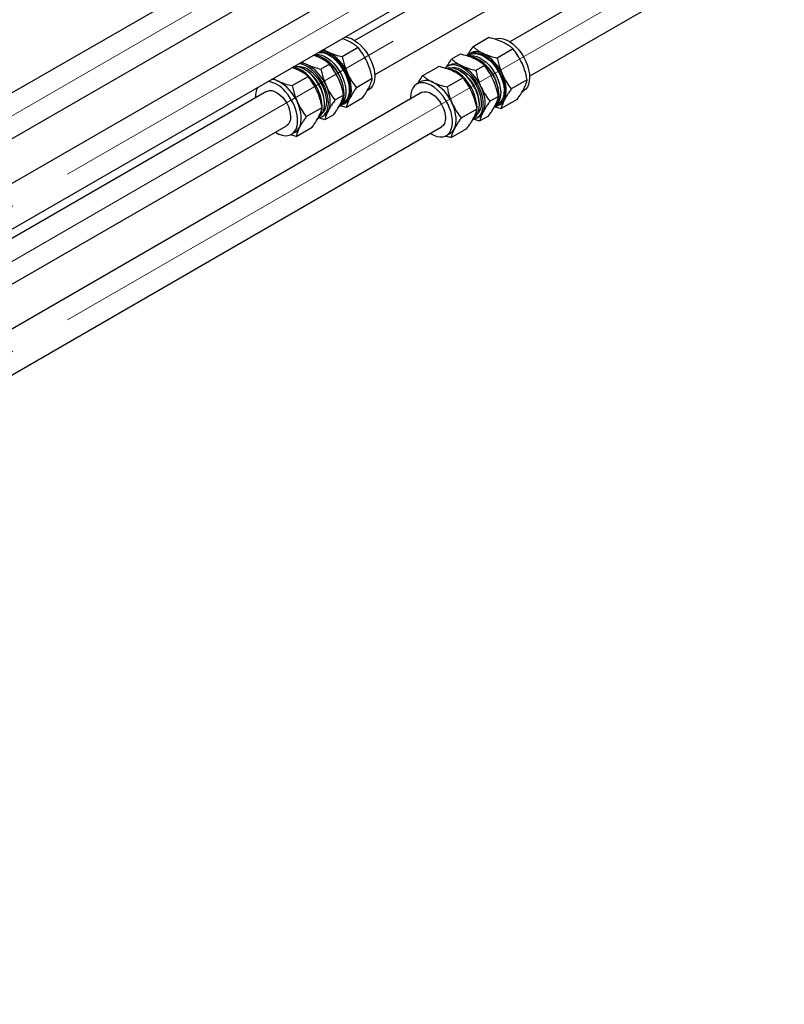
# Paper-space layout 'Sheet1' of a CAD drawing. Header units: millimetres. Extents: x -80341 to 21249, y 0 to 26255.
# Tile 27 of 154: x 6519 to 6905, y 8519 to 9016. Entities that reach past the tile are written whole.
import ezdxf

# ---------------------------------------------------------------- set-up
doc = ezdxf.new("R2010")
doc.units = ezdxf.units.MM
doc.linetypes.add('SLD-Mista-longa', pattern=[19.05, 15.24, -1.27, 1.27, -1.27])
doc.linetypes.add('SLD-Sólida', pattern=[0])
doc.layers.add('DETALHAMENTO', color=8, linetype='SLD-Sólida')

psp = doc.layouts.new('Sheet1')

# ---------------------------------------------------------------- linework, layer by layer
at = {"color": 7, "linetype": 'SLD-Sólida', "lineweight": 25, "ltscale": 25}
for p, q in [((7587.77, 9598.08), (6339.84, 8877.67)), ((6349.84, 8860.35), (7597.77, 9580.76)), ((7627.37, 9575.23), (6379.44, 8854.81)), ((6389.44, 8837.49), (7637.37, 9557.9)), ((7587.77, 9524.6), (6688.32, 9005.36)), ((6698.32, 8988.03), (7597.77, 9507.27)), ((7627.37, 9501.74), (6766.46, 9004.74)), ((6776.46, 8987.42), (7637.37, 9484.42)), ((6684.85, 9005.18), (6681.88, 9006.31)), ((6755.96, 9006.86), (6747.96, 9002.24)), ((6690, 9001.8), (6681.99, 8997.18)), ((6746.61, 8999.06), (6746, 8998.7)), ((6768.15, 9001.17), (6760.15, 8996.54)), ((6670.37, 8996.82), (6667.43, 8997.94)), ((6741.48, 8998.5), (6737.15, 8996)), ((6746.35, 8998.09), (6745.45, 8997.57)), ((6659.57, 8990.59), (6656.61, 8991.71)), ((6663.45, 8990.49), (6662.91, 8990.8)), ((6675.52, 8993.44), (6671.19, 8990.94)), ((6722.68, 8987.64), (6730.68, 8992.26)), ((6735.81, 8992.82), (6735.04, 8992.38)), ((6741.58, 8989.88), (6741.05, 8990.19)), ((6753.67, 8992.81), (6749.35, 8990.31)), ((6656.71, 8982.59), (6664.72, 8987.21)), ((6697.12, 8986.18), (6689.12, 8981.56)), ((6721.33, 8984.47), (6719.48, 8983.39)), ((6734.87, 8981.95), (6742.87, 8986.57)), ((6775.26, 8985.54), (6767.25, 8980.92)), ((6721.98, 8979.06), (6272.02, 8719.31)), ((6643.84, 8979.68), (6388.5, 8832.27)), ((6694.6, 8980.11), (6695.23, 8980.48)), ((6772.73, 8979.5), (6773.37, 8979.86)), ((6673.01, 8973.31), (6673.01, 8973.92)), ((6682.64, 8977.83), (6678.31, 8975.33)), ((6681.6, 8973.43), (6682.5, 8973.95)), ((6692.05, 8976.23), (6684.05, 8971.61)), ((6760.78, 8977.19), (6756.45, 8974.69)), ((6770.17, 8975.62), (6762.17, 8970.99)), ((6663.84, 8966.97), (6671.84, 8971.59)), ((6682.86, 8973.33), (6683.48, 8973.69)), ((6741.97, 8966.33), (6749.98, 8970.95)), ((6751.15, 8972.69), (6751.15, 8973.31)), ((6759.74, 8972.82), (6760.64, 8973.34)), ((6760.99, 8972.72), (6761.61, 8973.08)), ((6671.9, 8967.01), (6672.68, 8967.46)), ((6677.58, 8967.87), (6673.25, 8965.38)), ((6750.03, 8966.39), (6750.81, 8966.84)), ((6755.69, 8967.26), (6751.36, 8964.76)), ((6283.03, 8748.29), (6653.84, 8962.36)), ((6283.03, 8702.57), (6731.98, 8961.74)), ((6656.34, 8958.03), (6658.2, 8959.1)), ((6658.77, 8957.02), (6666.77, 8961.64)), ((6736.89, 8956.4), (6744.89, 8961.02)), ((6734.48, 8957.41), (6736.33, 8958.48))]:
    psp.add_line(p, q, dxfattribs=at)
at = {"color": 7, "linetype": 'SLD-Sólida', "lineweight": 25, "ltscale": 25, "flags": 128}
for points in [[(6683.34, 9007.15), (6683.44, 9007.15), (6684.97, 9006.89), (6686.57, 9006.31), (6688.19, 9005.44), (6689.81, 9004.28), (6691.37, 9002.88), (6692.85, 9001.25), (6694.21, 8999.43), (6695.41, 8997.48), (6696.44, 8995.44), (6697.26, 8993.35), (6697.86, 8991.26), (6698.22, 8989.22), (6698.34, 8987.28), (6698.21, 8985.49), (6697.83, 8983.89), (6697.22, 8982.5), (6696.38, 8981.38), (6695.34, 8980.54), (6695.23, 8980.48)], [(6759.03, 9006.16), (6760.17, 9006.47), (6761.6, 9006.53), (6763.13, 9006.27), (6764.73, 9005.69), (6766.35, 9004.81), (6767.96, 9003.66), (6769.52, 9002.24), (6771, 9000.61), (6772.36, 8998.8), (6773.56, 8996.85), (6774.59, 8994.8), (6775.41, 8992.71), (6776, 8990.62), (6776.36, 8988.58), (6776.48, 8986.65), (6776.34, 8984.86), (6775.96, 8983.25), (6775.34, 8981.88), (6774.5, 8980.76), (6773.46, 8979.92), (6773.37, 8979.86)], [(6669.63, 8999.24), (6670.37, 8999.35), (6671.81, 8999.3), (6673.33, 8998.92), (6674.91, 8998.24), (6676.49, 8997.26), (6678.05, 8996.02), (6679.54, 8994.53), (6680.93, 8992.85), (6682.18, 8991), (6683.26, 8989.04), (6684.15, 8987.01), (6684.82, 8984.96), (6685.26, 8982.95), (6685.45, 8981.02), (6685.4, 8979.22), (6685.1, 8977.6), (6684.56, 8976.19), (6683.79, 8975.03), (6682.82, 8974.15), (6682.5, 8973.95)], [(6670.96, 9000.01), (6671.07, 9000), (6672.6, 8999.74), (6674.2, 8999.17), (6675.82, 8998.3), (6677.43, 8997.14), (6678.99, 8995.73), (6680.47, 8994.1), (6681.83, 8992.29), (6683.04, 8990.34), (6684.07, 8988.29), (6684.89, 8986.2), (6685.49, 8984.11), (6685.85, 8982.08), (6685.97, 8980.14), (6685.83, 8978.35), (6685.46, 8976.74), (6684.84, 8975.36), (6684, 8974.24), (6682.96, 8973.4), (6681.75, 8972.86), (6681.1, 8972.71)], [(6744.76, 8997.71), (6745.36, 8998.27), (6746.49, 8998.95), (6747.79, 8999.33), (6749.22, 8999.39), (6750.75, 8999.13), (6752.35, 8998.55), (6753.97, 8997.67), (6755.59, 8996.51), (6757.15, 8995.1), (6758.63, 8993.47), (6759.98, 8991.66), (6761.19, 8989.7), (6762.21, 8987.66), (6763.03, 8985.56), (6763.63, 8983.48), (6763.99, 8981.44), (6764.1, 8979.5), (6763.97, 8977.71), (6763.58, 8976.11), (6762.97, 8974.73), (6762.13, 8973.61), (6761.09, 8972.78), (6759.87, 8972.24), (6759.23, 8972.1)], [(6746.35, 8998.09), (6747.21, 8998.47), (6748.53, 8998.74), (6749.96, 8998.68), (6751.49, 8998.3), (6753.06, 8997.62), (6754.65, 8996.64), (6756.2, 8995.39), (6757.69, 8993.9), (6759.08, 8992.21), (6760.33, 8990.36), (6761.41, 8988.4), (6762.29, 8986.37), (6762.96, 8984.33), (6763.4, 8982.31), (6763.59, 8980.39), (6763.53, 8978.59), (6763.23, 8976.97), (6762.68, 8975.56), (6761.92, 8974.4), (6760.94, 8973.53), (6760.64, 8973.34)], [(6670.14, 8966.38), (6670.79, 8966.53), (6672, 8967.07), (6673.04, 8967.91), (6673.88, 8969.03), (6674.5, 8970.41), (6674.87, 8972.02), (6675.01, 8973.81), (6674.89, 8975.75), (6674.53, 8977.79), (6673.93, 8979.88), (6673.11, 8981.97), (6672.08, 8984.01), (6670.87, 8985.96), (6669.51, 8987.78), (6668.03, 8989.4), (6666.47, 8990.81), (6664.86, 8991.97), (6663.24, 8992.84), (6661.64, 8993.42), (6660.11, 8993.67), (6660, 8993.68)], [(6667.78, 8998.17), (6667.89, 8998.17), (6669.42, 8997.91), (6671.01, 8997.33), (6672.64, 8996.46), (6674.25, 8995.3), (6675.81, 8993.89), (6677.29, 8992.27), (6678.65, 8990.45), (6679.86, 8988.5), (6680.88, 8986.46), (6681.71, 8984.37), (6682.31, 8982.28), (6682.67, 8980.24), (6682.78, 8978.3), (6682.65, 8976.51), (6682.27, 8974.9), (6681.66, 8973.52), (6680.82, 8972.4), (6680.4, 8972)], [(6667.94, 8998.26), (6668.68, 8998.37), (6670.12, 8998.32), (6671.64, 8997.95), (6673.21, 8997.26), (6674.8, 8996.29), (6676.35, 8995.04), (6677.85, 8993.56), (6679.23, 8991.87), (6680.48, 8990.02), (6681.57, 8988.06), (6682.45, 8986.03), (6683.13, 8983.98), (6683.56, 8981.97), (6683.76, 8980.04), (6683.71, 8978.24), (6683.4, 8976.62), (6682.86, 8975.21), (6682.1, 8974.05), (6681.75, 8973.68)], [(6745.24, 8997.56), (6746.04, 8997.55), (6747.57, 8997.29), (6749.17, 8996.71), (6750.79, 8995.83), (6752.4, 8994.68), (6753.97, 8993.26), (6755.44, 8991.63), (6756.8, 8989.82), (6758.01, 8987.87), (6759.03, 8985.82), (6759.85, 8983.73), (6760.45, 8981.64), (6760.81, 8979.6), (6760.92, 8977.67), (6760.78, 8975.88), (6760.4, 8974.27), (6759.79, 8972.9), (6758.95, 8971.78), (6758.53, 8971.38)], [(6745.74, 8997.57), (6746.83, 8997.76), (6748.27, 8997.7), (6749.79, 8997.33), (6751.37, 8996.64), (6752.95, 8995.66), (6754.51, 8994.41), (6756, 8992.92), (6757.38, 8991.24), (6758.63, 8989.39), (6759.71, 8987.42), (6760.6, 8985.39), (6761.27, 8983.35), (6761.7, 8981.34), (6761.9, 8979.41), (6761.84, 8977.61), (6761.53, 8975.99), (6760.99, 8974.58), (6760.22, 8973.43), (6759.88, 8973.07)], [(6667.09, 8987.35), (6665.6, 8988.83), (6664.04, 8990.08), (6662.46, 8991.05), (6660.88, 8991.74), (6659.36, 8992.11), (6657.93, 8992.16), (6657.18, 8992.05)], [(6658.73, 8992.17), (6659.48, 8992.31), (6660.86, 8992.31), (6662.33, 8991.98), (6663.86, 8991.34), (6665.39, 8990.41), (6666.91, 8989.21), (6668.36, 8987.77)], [(6685.63, 8976.04), (6686.12, 8977.26), (6686.44, 8978.63), (6686.58, 8980.15), (6686.53, 8981.77), (6686.31, 8983.49), (6685.91, 8985.25), (6685.34, 8987.04), (6684.61, 8988.82)], [(6748.27, 8965.77), (6748.91, 8965.91), (6750.13, 8966.45), (6751.17, 8967.29), (6752.01, 8968.41), (6752.62, 8969.78), (6753.01, 8971.39), (6753.14, 8973.18), (6753.03, 8975.11), (6752.67, 8977.15), (6752.07, 8979.24), (6751.25, 8981.33), (6750.23, 8983.38), (6749.02, 8985.33), (6747.67, 8987.14), (6746.19, 8988.77), (6744.63, 8990.19), (6743.01, 8991.34), (6741.39, 8992.22), (6739.79, 8992.8), (6738.26, 8993.06), (6736.83, 8993), (6735.53, 8992.63), (6734.4, 8991.94), (6733.9, 8991.48)], [(6745.24, 8986.72), (6743.75, 8988.2), (6742.2, 8989.45), (6740.61, 8990.43), (6739.04, 8991.12), (6737.51, 8991.49), (6736.08, 8991.55), (6734.76, 8991.29), (6734.63, 8991.24)], [(6736.87, 8991.56), (6737.63, 8991.7), (6739.01, 8991.69), (6740.48, 8991.36), (6742.01, 8990.72), (6743.55, 8989.79), (6745.06, 8988.58), (6746.51, 8987.14)], [(6670.71, 8967.22), (6671.34, 8967.84), (6672.11, 8969), (6672.65, 8970.41), (6672.95, 8972.03), (6673, 8973.83), (6672.81, 8975.76), (6672.37, 8977.78), (6671.7, 8979.82), (6670.81, 8981.85), (6669.73, 8983.81), (6668.48, 8985.66), (6667.09, 8987.35)], [(6668.36, 8987.77), (6669.7, 8986.13), (6670.91, 8984.33), (6671.95, 8982.42), (6672.8, 8980.45), (6673.42, 8978.46), (6673.82, 8976.51), (6673.97, 8974.66), (6673.87, 8972.94), (6673.52, 8971.4), (6672.94, 8970.09), (6672.14, 8969.04), (6672.11, 8969)], [(6731.38, 8979), (6729.86, 8980.53), (6728.27, 8981.82), (6726.64, 8982.84), (6725.03, 8983.57), (6723.46, 8983.99), (6721.98, 8984.09), (6720.61, 8983.87), (6719.39, 8983.34), (6718.34, 8982.5), (6717.51, 8981.38), (6716.89, 8980), (6716.51, 8978.4), (6716.37, 8976.61), (6716.39, 8975.84)], [(6748.85, 8966.61), (6749.47, 8967.22), (6750.24, 8968.37), (6750.78, 8969.78), (6751.08, 8971.4), (6751.14, 8973.2), (6750.95, 8975.13), (6750.51, 8977.14), (6749.84, 8979.18), (6748.96, 8981.21), (6747.88, 8983.18), (6746.63, 8985.03), (6745.24, 8986.72)], [(6746.51, 8987.14), (6747.85, 8985.5), (6749.06, 8983.7), (6750.1, 8981.79), (6750.94, 8979.81), (6751.56, 8977.82), (6751.96, 8975.88), (6752.1, 8974.02), (6752, 8972.31), (6751.65, 8970.78), (6751.07, 8969.47), (6750.27, 8968.41), (6750.24, 8968.39)], [(6763.76, 8975.41), (6764.25, 8976.63), (6764.57, 8978), (6764.71, 8979.51), (6764.67, 8981.14), (6764.45, 8982.85), (6764.05, 8984.61), (6763.48, 8986.4), (6762.75, 8988.19)], [(6643.84, 8979.68), (6644.2, 8979.86), (6645.3, 8980.13), (6646.52, 8980.07), (6647.82, 8979.69), (6649.17, 8978.99), (6650.5, 8978), (6651.77, 8976.76)], [(6648.25, 8959.13), (6648.38, 8959.04), (6650.01, 8958.17), (6651.6, 8957.6), (6653.13, 8957.34), (6654.56, 8957.4), (6655.86, 8957.78), (6656.99, 8958.47), (6657.93, 8959.46), (6658.66, 8960.71), (6659.16, 8962.21), (6659.41, 8963.91), (6659.42, 8965.79), (6659.18, 8967.78), (6658.7, 8969.85), (6657.99, 8971.94), (6657.06, 8974.02), (6655.94, 8976.02), (6654.65, 8977.91), (6653.23, 8979.63)], [(6673.8, 8982.59), (6674.54, 8980.81), (6675.11, 8979.02), (6675.51, 8977.25), (6675.73, 8975.54), (6675.78, 8973.91), (6675.64, 8972.4), (6675.32, 8971.02), (6674.83, 8969.8)], [(6721.98, 8979.06), (6722.35, 8979.25), (6723.44, 8979.52), (6724.66, 8979.46), (6725.97, 8979.07), (6727.31, 8978.37), (6728.64, 8977.38), (6729.92, 8976.14)], [(6726.39, 8958.52), (6726.5, 8958.45), (6728.12, 8957.57), (6729.72, 8956.99), (6731.25, 8956.73), (6732.68, 8956.78), (6733.98, 8957.16), (6735.11, 8957.85), (6736.06, 8958.83), (6736.79, 8960.08), (6737.29, 8961.58), (6737.55, 8963.28), (6737.56, 8965.15), (6737.32, 8967.14), (6736.84, 8969.21), (6736.13, 8971.31), (6735.21, 8973.38), (6734.09, 8975.39), (6732.8, 8977.27), (6731.38, 8979)], [(6751.95, 8981.95), (6752.68, 8980.17), (6753.25, 8978.38), (6753.65, 8976.61), (6753.87, 8974.9), (6753.91, 8973.28), (6753.77, 8971.77), (6753.45, 8970.39), (6752.96, 8969.18)], [(6651.77, 8976.76), (6652.93, 8975.32), (6653.95, 8973.71), (6654.78, 8972.01), (6655.4, 8970.28), (6655.78, 8968.57), (6655.91, 8966.95), (6655.79, 8965.48), (6655.41, 8964.2), (6654.8, 8963.18), (6653.97, 8962.43), (6653.84, 8962.36)], [(6660.36, 8961.45), (6660.85, 8962.66), (6661.16, 8964.04), (6661.3, 8965.55), (6661.26, 8967.18), (6661.03, 8968.89), (6660.63, 8970.66), (6660.06, 8972.45), (6659.33, 8974.23)], [(6729.92, 8976.14), (6731.08, 8974.69), (6732.1, 8973.09), (6732.93, 8971.39), (6733.54, 8969.65), (6733.92, 8967.94), (6734.05, 8966.32), (6733.92, 8964.85), (6733.54, 8963.58), (6732.93, 8962.56), (6732.1, 8961.82), (6731.98, 8961.74)], [(6738.48, 8960.82), (6738.98, 8962.03), (6739.29, 8963.41), (6739.43, 8964.92), (6739.39, 8966.55), (6739.17, 8968.26), (6738.77, 8970.02), (6738.2, 8971.81), (6737.47, 8973.59)]]:
    psp.add_lwpolyline(points, dxfattribs=at)
at = {"color": 7, "linetype": 'SLD-Sólida', "lineweight": 25, "ltscale": 625}
for centre, radius, start, end in [((6670.98, 8991.36), 9.02, 63.898, 86.1808), ((6664.62, 8980.39), 21.7, 22.8869, 61.5604), ((6749.66, 8992.86), 6.91, 60.0525, 116.1415), ((6742.73, 8979.75), 21.73, 22.8369, 61.4757), ((6660.18, 8985.13), 9.02, 63.898, 86.1808), ((6661.88, 8978.54), 20.86, 4.1424, 55.8523), ((6740.02, 8977.93), 20.86, 4.1416, 55.853), ((6654.9, 8978.37), 13.62, 38.1642, 81.894), ((6654.97, 8976.22), 16.6, 41.4998, 59.2908), ((6653.81, 8974.15), 21.7, 22.8869, 61.5604), ((6733.29, 8978.05), 13.23, 37.7031, 85.094), ((6738.86, 8986.62), 6.91, 60.0525, 116.1415), ((6733.09, 8975.59), 16.63, 41.4318, 59.282), ((6731.93, 8973.52), 21.73, 22.8369, 61.4757), ((6642.53, 8971.22), 13.62, 38.1642, 81.894), ((6645.7, 8976.77), 9.02, 63.898, 86.1808), ((6639.34, 8965.79), 21.7, 22.8869, 61.5604), ((6648.73, 8970.98), 23.12, 2.456, 43.1086), ((6652.27, 8973.01), 20.76, 2.5313, 43.2174), ((6724.38, 8978.27), 6.91, 60.0525, 116.1415), ((6717.45, 8965.16), 21.73, 22.8369, 61.4757), ((6726.88, 8970.38), 23.1, 2.3972, 43.0555), ((6730.42, 8972.4), 20.75, 2.5245, 43.1606), ((6648.84, 8977.24), 10.62, 155.3394, 184.2611), ((6680.65, 8978.45), 5.54, 300.7003, 334.1897), ((6758.79, 8977.83), 5.53, 300.6853, 334.0304), ((6664.18, 8971.12), 7.6, 316.5999, 357.1949), ((6669.85, 8972.22), 5.54, 300.7003, 334.1897), ((6742.34, 8970.5), 7.57, 316.4659, 356.9712), ((6747.99, 8971.6), 5.53, 300.6853, 334.0304), ((6655.37, 8963.86), 5.54, 300.7003, 334.1897), ((6733.51, 8963.24), 5.53, 300.6853, 334.0304)]:
    psp.add_arc(centre, radius, start, end, dxfattribs=at)
at = {"color": 7, "linetype": 'SLD-Sólida', "lineweight": 25, "ltscale": 25}
for points, knots in [([(6690, 9001.8), (6689.56, 9002.18), (6688.71, 9002.9), (6687.05, 9004.06), (6685.67, 9004.76), (6684.85, 9005.18)], [0, 0, 0, 0, 0.303074, 0.582113, 1, 1, 1, 1]), ([(6763, 9004.56), (6761.84, 9005.04), (6759.67, 9005.95), (6757.14, 9006.57), (6755.96, 9006.86)], [0, 0, 0, 0, 0.535251, 1, 1, 1, 1]), ([(6768.15, 9001.17), (6767.71, 9001.54), (6766.87, 9002.26), (6765.21, 9003.43), (6763.83, 9004.14), (6763, 9004.56)], [0, 0, 0, 0, 0.3030737, 0.5821129, 1, 1, 1, 1]), ([(6672.43, 9000.85), (6672.47, 9000.83), (6673.2, 9000.31), (6674.1, 8999.88), (6674.95, 8999.47)], [0, 0, 0, 0, 0.056215, 1, 1, 1, 1]), ([(6674.95, 8999.47), (6676.11, 8998.98), (6678.28, 8998.08), (6680.81, 8997.47), (6681.99, 8997.18)], [0, 0, 0, 0, 0.535251, 1, 1, 1, 1]), ([(6694.51, 8994.54), (6693.8, 8995.92), (6692.49, 8998.51), (6690.79, 9000.76), (6690, 9001.8)], [0, 0, 0, 0, 0.535251, 1, 1, 1, 1]), ([(6745.36, 8998.26), (6745.61, 8998.69), (6746.31, 8999.94), (6747.31, 9001.33), (6747.96, 9002.24)], [0, 0, 0, 0, 0.3481121, 1, 1, 1, 1]), ([(6747.96, 9002.24), (6748.4, 9001.86), (6749.24, 9001.14), (6750.9, 8999.97), (6752.28, 8999.27), (6753.1, 8998.84)], [0, 0, 0, 0, 0.303074, 0.582113, 1, 1, 1, 1]), ([(6753.1, 8998.84), (6754.27, 8998.36), (6756.44, 8997.46), (6758.97, 8996.83), (6760.15, 8996.54)], [0, 0, 0, 0, 0.535251, 1, 1, 1, 1]), ([(6772.65, 8993.9), (6771.95, 8995.29), (6770.64, 8997.87), (6768.94, 9000.12), (6768.15, 9001.17)], [0, 0, 0, 0, 0.535251, 1, 1, 1, 1]), ([(6661.63, 8994.62), (6661.67, 8994.59), (6662.4, 8994.08), (6663.3, 8993.64), (6664.15, 8993.23)], [0, 0, 0, 0, 0.056215, 1, 1, 1, 1]), ([(6675.52, 8993.44), (6675.08, 8993.82), (6674.23, 8994.54), (6672.57, 8995.7), (6671.2, 8996.4), (6670.37, 8996.82)], [0, 0, 0, 0, 0.303074, 0.582113, 1, 1, 1, 1]), ([(6681.99, 8997.18), (6682.18, 8996.31), (6682.55, 8994.65), (6683.36, 8991.83), (6684.14, 8989.95), (6684.61, 8988.82)], [0, 0, 0, 0, 0.303074, 0.582113, 1, 1, 1, 1]), ([(6697.12, 8986.18), (6696.93, 8987.05), (6696.57, 8988.72), (6695.75, 8991.54), (6694.97, 8993.41), (6694.51, 8994.54)], [0, 0, 0, 0, 0.303074, 0.582113, 1, 1, 1, 1]), ([(6734.79, 8992.42), (6734.96, 8992.73), (6735.6, 8993.85), (6736.5, 8995.09), (6737.15, 8996)], [0, 0, 0, 0, 0.271641, 1, 1, 1, 1]), ([(6737.15, 8996), (6737.6, 8995.63), (6738.44, 8994.9), (6740.1, 8993.74), (6741.48, 8993.03), (6742.3, 8992.61)], [0, 0, 0, 0, 0.303074, 0.582113, 1, 1, 1, 1]), ([(6748.53, 8996.2), (6747.36, 8996.68), (6745.19, 8997.59), (6742.66, 8998.21), (6741.48, 8998.5)], [0, 0, 0, 0, 0.535251, 1, 1, 1, 1]), ([(6753.67, 8992.81), (6753.23, 8993.18), (6752.39, 8993.91), (6750.73, 8995.07), (6749.35, 8995.78), (6748.53, 8996.2)], [0, 0, 0, 0, 0.303074, 0.582113, 1, 1, 1, 1]), ([(6760.15, 8996.54), (6760.34, 8995.68), (6760.7, 8994.01), (6761.51, 8991.19), (6762.29, 8989.31), (6762.75, 8988.19)], [0, 0, 0, 0, 0.303074, 0.582113, 1, 1, 1, 1]), ([(6775.26, 8985.54), (6775.07, 8986.41), (6774.71, 8988.08), (6773.9, 8990.9), (6773.12, 8992.78), (6772.65, 8993.9)], [0, 0, 0, 0, 0.303074, 0.582113, 1, 1, 1, 1]), ([(6664.72, 8987.21), (6664.28, 8987.58), (6663.43, 8988.3), (6661.77, 8989.46), (6660.4, 8990.17), (6659.57, 8990.59)], [0, 0, 0, 0, 0.303074, 0.582113, 1, 1, 1, 1]), ([(6664.15, 8993.23), (6665.31, 8992.75), (6667.48, 8991.85), (6670.01, 8991.23), (6671.19, 8990.94)], [0, 0, 0, 0, 0.535251, 1, 1, 1, 1]), ([(6671.19, 8990.94), (6671.38, 8990.08), (6671.74, 8988.41), (6672.56, 8985.59), (6673.34, 8983.71), (6673.8, 8982.59)], [0, 0, 0, 0, 0.303074, 0.582113, 1, 1, 1, 1]), ([(6680.03, 8986.18), (6679.33, 8987.57), (6678.01, 8990.15), (6676.31, 8992.4), (6675.52, 8993.44)], [0, 0, 0, 0, 0.535251, 1, 1, 1, 1]), ([(6684.61, 8988.82), (6685.31, 8987.44), (6686.62, 8984.85), (6688.32, 8982.61), (6689.12, 8981.56)], [0, 0, 0, 0, 0.535251, 1, 1, 1, 1]), ([(6737.72, 8989.97), (6736.56, 8990.45), (6734.39, 8991.35), (6731.86, 8991.98), (6730.68, 8992.26)], [0, 0, 0, 0, 0.535251, 1, 1, 1, 1]), ([(6742.87, 8986.57), (6742.43, 8986.95), (6741.59, 8987.67), (6739.93, 8988.84), (6738.55, 8989.54), (6737.72, 8989.97)], [0, 0, 0, 0, 0.303074, 0.582113, 1, 1, 1, 1]), ([(6742.3, 8992.61), (6743.46, 8992.12), (6745.63, 8991.22), (6748.17, 8990.6), (6749.35, 8990.31)], [0, 0, 0, 0, 0.535251, 1, 1, 1, 1]), ([(6749.35, 8990.31), (6749.54, 8989.44), (6749.9, 8987.78), (6750.71, 8984.95), (6751.48, 8983.08), (6751.95, 8981.95)], [0, 0, 0, 0, 0.303074, 0.582113, 1, 1, 1, 1]), ([(6758.17, 8985.54), (6757.47, 8986.93), (6756.17, 8989.51), (6754.46, 8991.76), (6753.67, 8992.81)], [0, 0, 0, 0, 0.535251, 1, 1, 1, 1]), ([(6647.15, 8986.26), (6647.19, 8986.23), (6647.92, 8985.72), (6648.82, 8985.28), (6649.67, 8984.87)], [0, 0, 0, 0, 0.056215, 1, 1, 1, 1]), ([(6649.67, 8984.87), (6650.83, 8984.39), (6653, 8983.49), (6655.53, 8982.87), (6656.71, 8982.59)], [0, 0, 0, 0, 0.535251, 1, 1, 1, 1]), ([(6669.23, 8979.95), (6668.52, 8981.33), (6667.21, 8983.92), (6665.51, 8986.16), (6664.72, 8987.21)], [0, 0, 0, 0, 0.535251, 1, 1, 1, 1]), ([(6682.64, 8977.83), (6682.45, 8978.69), (6682.09, 8980.36), (6681.28, 8983.18), (6680.5, 8985.06), (6680.03, 8986.18)], [0, 0, 0, 0, 0.303074, 0.582113, 1, 1, 1, 1]), ([(6695.53, 8981.76), (6695.94, 8982.63), (6696.69, 8984.25), (6696.98, 8985.57), (6697.12, 8986.18)], [0, 0, 0, 0, 0.535251, 1, 1, 1, 1]), ([(6720.15, 8983.78), (6720.37, 8984.18), (6721.06, 8985.39), (6722.03, 8986.74), (6722.68, 8987.64)], [0, 0, 0, 0, 0.327044, 1, 1, 1, 1]), ([(6722.68, 8987.64), (6723.12, 8987.27), (6723.96, 8986.55), (6725.62, 8985.38), (6727, 8984.67), (6727.83, 8984.25)], [0, 0, 0, 0, 0.303074, 0.582113, 1, 1, 1, 1]), ([(6727.83, 8984.25), (6728.99, 8983.77), (6731.16, 8982.86), (6733.69, 8982.24), (6734.87, 8981.95)], [0, 0, 0, 0, 0.535251, 1, 1, 1, 1]), ([(6747.37, 8979.31), (6746.67, 8980.69), (6745.36, 8983.28), (6743.66, 8985.53), (6742.87, 8986.57)], [0, 0, 0, 0, 0.535251, 1, 1, 1, 1]), ([(6760.78, 8977.19), (6760.59, 8978.05), (6760.23, 8979.72), (6759.42, 8982.54), (6758.64, 8984.42), (6758.17, 8985.54)], [0, 0, 0, 0, 0.303074, 0.582113, 1, 1, 1, 1]), ([(6762.75, 8988.19), (6763.45, 8986.8), (6764.76, 8984.22), (6766.46, 8981.97), (6767.25, 8980.92)], [0, 0, 0, 0, 0.535251, 1, 1, 1, 1]), ([(6773.66, 8981.13), (6774.07, 8981.99), (6774.82, 8983.62), (6775.12, 8984.93), (6775.26, 8985.54)], [0, 0, 0, 0, 0.535251, 1, 1, 1, 1]), ([(6656.71, 8982.59), (6656.9, 8981.72), (6657.27, 8980.05), (6658.08, 8977.23), (6658.86, 8975.36), (6659.33, 8974.23)], [0, 0, 0, 0, 0.303074, 0.582113, 1, 1, 1, 1]), ([(6671.84, 8971.59), (6671.65, 8972.46), (6671.29, 8974.12), (6670.47, 8976.94), (6669.69, 8978.82), (6669.23, 8979.95)], [0, 0, 0, 0, 0.303074, 0.582113, 1, 1, 1, 1]), ([(6673.8, 8982.59), (6674.51, 8981.21), (6675.82, 8978.62), (6677.52, 8976.37), (6678.31, 8975.33)], [0, 0, 0, 0, 0.535251, 1, 1, 1, 1]), ([(6689.12, 8981.56), (6688.7, 8980.98), (6687.91, 8979.85), (6686.69, 8977.97), (6686.03, 8976.76), (6685.63, 8976.04)], [0, 0, 0, 0, 0.303074, 0.582113, 1, 1, 1, 1]), ([(6692.05, 8976.23), (6692.47, 8976.82), (6693.26, 8977.95), (6694.48, 8979.82), (6695.14, 8981.03), (6695.53, 8981.76)], [0, 0, 0, 0, 0.303074, 0.582113, 1, 1, 1, 1]), ([(6734.87, 8981.95), (6735.06, 8981.08), (6735.42, 8979.42), (6736.23, 8976.6), (6737.01, 8974.72), (6737.47, 8973.59)], [0, 0, 0, 0, 0.303074, 0.582113, 1, 1, 1, 1]), ([(6749.98, 8970.95), (6749.79, 8971.82), (6749.43, 8973.48), (6748.62, 8976.31), (6747.84, 8978.18), (6747.37, 8979.31)], [0, 0, 0, 0, 0.303074, 0.582113, 1, 1, 1, 1]), ([(6751.95, 8981.95), (6752.65, 8980.57), (6753.96, 8977.98), (6755.66, 8975.73), (6756.45, 8974.69)], [0, 0, 0, 0, 0.535251, 1, 1, 1, 1]), ([(6767.25, 8980.92), (6766.84, 8980.34), (6766.04, 8979.21), (6764.82, 8977.34), (6764.16, 8976.13), (6763.76, 8975.41)], [0, 0, 0, 0, 0.303074, 0.582113, 1, 1, 1, 1]), ([(6770.17, 8975.62), (6770.59, 8976.2), (6771.38, 8977.33), (6772.61, 8979.2), (6773.27, 8980.4), (6773.66, 8981.13)], [0, 0, 0, 0, 0.303074, 0.582113, 1, 1, 1, 1]), ([(6659.33, 8974.23), (6660.03, 8972.85), (6661.34, 8970.26), (6663.04, 8968.01), (6663.84, 8966.97)], [0, 0, 0, 0, 0.535251, 1, 1, 1, 1]), ([(6678.31, 8975.33), (6677.9, 8974.74), (6677.11, 8973.61), (6675.88, 8971.74), (6675.23, 8970.53), (6674.83, 8969.8)], [0, 0, 0, 0, 0.303074, 0.582113, 1, 1, 1, 1]), ([(6681.06, 8973.4), (6681.46, 8974.27), (6682.21, 8975.89), (6682.51, 8977.21), (6682.64, 8977.83)], [0, 0, 0, 0, 0.535251, 1, 1, 1, 1]), ([(6685.63, 8976.04), (6685.23, 8975.17), (6684.48, 8973.54), (6684.18, 8972.22), (6684.05, 8971.61)], [0, 0, 0, 0, 0.535251, 1, 1, 1, 1]), ([(6756.45, 8974.69), (6756.04, 8974.1), (6755.24, 8972.98), (6754.02, 8971.1), (6753.36, 8969.9), (6752.96, 8969.18)], [0, 0, 0, 0, 0.303074, 0.582113, 1, 1, 1, 1]), ([(6759.18, 8972.77), (6759.59, 8973.64), (6760.35, 8975.26), (6760.64, 8976.57), (6760.78, 8977.19)], [0, 0, 0, 0, 0.535251, 1, 1, 1, 1]), ([(6763.76, 8975.41), (6763.36, 8974.54), (6762.6, 8972.92), (6762.3, 8971.61), (6762.17, 8970.99)], [0, 0, 0, 0, 0.535251, 1, 1, 1, 1]), ([(6670.26, 8967.16), (6670.66, 8968.03), (6671.41, 8969.66), (6671.7, 8970.98), (6671.84, 8971.59)], [0, 0, 0, 0, 0.5352511, 1, 1, 1, 1]), ([(6674.83, 8969.8), (6674.43, 8968.93), (6673.68, 8967.31), (6673.38, 8965.99), (6673.25, 8965.38)], [0, 0, 0, 0, 0.535251, 1, 1, 1, 1]), ([(6677.58, 8967.87), (6677.99, 8968.46), (6678.78, 8969.59), (6680, 8971.46), (6680.66, 8972.67), (6681.06, 8973.4)], [0, 0, 0, 0, 0.303074, 0.582113, 1, 1, 1, 1]), ([(6684.05, 8971.61), (6683.28, 8971.79), (6682.19, 8972.05), (6681.17, 8972.37), (6680.87, 8972.46)], [0, 0, 0, 0, 0.708743, 1, 1, 1, 1]), ([(6737.47, 8973.59), (6738.17, 8972.21), (6739.48, 8969.62), (6741.18, 8967.37), (6741.97, 8966.33)], [0, 0, 0, 0, 0.5352511, 1, 1, 1, 1]), ([(6748.38, 8966.53), (6748.79, 8967.4), (6749.55, 8969.02), (6749.84, 8970.34), (6749.98, 8970.95)], [0, 0, 0, 0, 0.535251, 1, 1, 1, 1]), ([(6752.96, 8969.18), (6752.56, 8968.31), (6751.8, 8966.69), (6751.5, 8965.37), (6751.36, 8964.76)], [0, 0, 0, 0, 0.535251, 1, 1, 1, 1]), ([(6755.69, 8967.26), (6756.11, 8967.84), (6756.9, 8968.97), (6758.13, 8970.84), (6758.79, 8972.05), (6759.18, 8972.77)], [0, 0, 0, 0, 0.303074, 0.582113, 1, 1, 1, 1]), ([(6762.17, 8970.99), (6761.39, 8971.18), (6760.31, 8971.43), (6759.3, 8971.75), (6759.01, 8971.85)], [0, 0, 0, 0, 0.713263, 1, 1, 1, 1]), ([(6663.84, 8966.97), (6663.42, 8966.38), (6662.63, 8965.26), (6661.41, 8963.38), (6660.75, 8962.17), (6660.36, 8961.45)], [0, 0, 0, 0, 0.303074, 0.582113, 1, 1, 1, 1]), ([(6666.77, 8961.64), (6667.19, 8962.23), (6667.98, 8963.35), (6669.2, 8965.23), (6669.86, 8966.44), (6670.26, 8967.16)], [0, 0, 0, 0, 0.303074, 0.582113, 1, 1, 1, 1]), ([(6673.25, 8965.38), (6672.48, 8965.56), (6671.33, 8965.83), (6670.27, 8966.16), (6669.93, 8966.27)], [0, 0, 0, 0, 0.676243, 1, 1, 1, 1]), ([(6741.97, 8966.33), (6741.56, 8965.74), (6740.76, 8964.62), (6739.54, 8962.75), (6738.88, 8961.54), (6738.48, 8960.82)], [0, 0, 0, 0, 0.303074, 0.582113, 1, 1, 1, 1]), ([(6744.89, 8961.02), (6745.31, 8961.61), (6746.1, 8962.73), (6747.33, 8964.6), (6747.99, 8965.81), (6748.38, 8966.53)], [0, 0, 0, 0, 0.3030737, 0.5821129, 1, 1, 1, 1]), ([(6751.36, 8964.76), (6750.59, 8964.94), (6749.46, 8965.21), (6748.4, 8965.55), (6748.06, 8965.66)], [0, 0, 0, 0, 0.680156, 1, 1, 1, 1]), ([(6660.36, 8961.45), (6659.95, 8960.58), (6659.2, 8958.95), (6658.91, 8957.63), (6658.77, 8957.02)], [0, 0, 0, 0, 0.535251, 1, 1, 1, 1]), ([(6738.48, 8960.82), (6738.08, 8959.95), (6737.32, 8958.33), (6737.02, 8957.01), (6736.89, 8956.4)], [0, 0, 0, 0, 0.535251, 1, 1, 1, 1]), ([(6658.77, 8957.02), (6658, 8957.2), (6656.99, 8957.43), (6656.06, 8957.73), (6655.84, 8957.79)], [0, 0, 0, 0, 0.770483, 1, 1, 1, 1]), ([(6736.89, 8956.4), (6736.11, 8956.58), (6735.11, 8956.82), (6734.18, 8957.11), (6733.97, 8957.18)], [0, 0, 0, 0, 0.7731342, 1, 1, 1, 1])]:
    psp.add_open_spline(points, degree=3, knots=knots, dxfattribs=at)
at = {"layer": 'DETALHAMENTO', "linetype": 'SLD-Mista-longa', "lineweight": 18, "ltscale": 25}
for p, q in [((10506.23, 11271.33), (5945.04, 8638.21)), ((10585.43, 11271.33), (6319.99, 8808.94)), ((10585.43, 11197.84), (5945.04, 8519)), ((6707.7, 9004.99), (5945.04, 8564.72))]:
    psp.add_line(p, q, dxfattribs=at)

doc.saveas('drawing.dxf')
